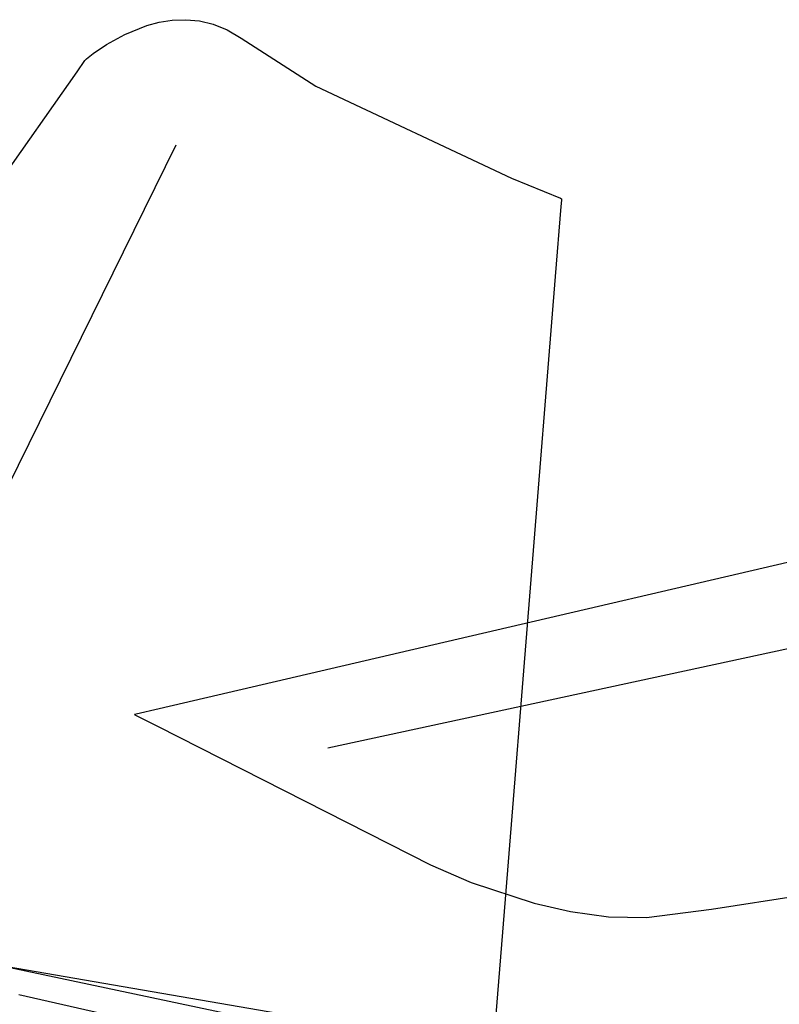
# Model space of a CAD drawing. Extents: x -3.57 to 3.57, y -2.08 to 2.06.
# Tile 21 of 219: x -3.21 to -3.14, y -0.29 to -0.2. Entities that reach past the tile are written whole.
import ezdxf

# ---------------------------------------------------------------- set-up
doc = ezdxf.new("R2010")
doc.units = 0

msp = doc.modelspace()

# ---------------------------------------------------------------- linework, layer by layer
at = {"layer": 'Layer 1', "color": 7, "linetype": 'CONTINUOUS'}
for p, q in [((-3.200735, -0.197661), (-3.199541, -0.197346)), ((-3.199541, -0.197346), (-3.198288, -0.197146)), ((-3.198288, -0.197146), (-3.196991, -0.197091)), ((-3.196991, -0.197091), (-3.195663, -0.197209)), ((-3.195663, -0.197209), (-3.194317, -0.197529)), ((-3.202896, -0.198524), (-3.200735, -0.197661)), ((-3.194317, -0.197529), (-3.192966, -0.19808)), ((-3.192966, -0.19808), (-3.191624, -0.19889)), ((-3.204664, -0.199504), (-3.202896, -0.198524)), ((-3.191624, -0.19889), (-3.18439, -0.203523)), ((-3.205933, -0.200369), (-3.204664, -0.199504)), ((-3.207503, -0.202143), (-3.206737, -0.201055)), ((-3.206737, -0.201055), (-3.206676, -0.200968)), ((-3.206676, -0.200968), (-3.206666, -0.200953)), ((-3.206666, -0.200953), (-3.206665, -0.200953)), ((-3.206665, -0.200952), (-3.206664, -0.200951)), ((-3.206665, -0.200953), (-3.206665, -0.200952)), ((-3.206665, -0.200953), (-3.206665, -0.200953)), ((-3.206665, -0.200953), (-3.206665, -0.200953)), ((-3.206665, -0.200953), (-3.206665, -0.200953)), ((-3.206665, -0.200953), (-3.206665, -0.200953)), ((-3.206665, -0.200953), (-3.206665, -0.200953)), ((-3.206665, -0.200953), (-3.206665, -0.200953)), ((-3.206665, -0.200953), (-3.206665, -0.200953)), ((-3.206665, -0.200953), (-3.206665, -0.200953)), ((-3.206665, -0.200953), (-3.206665, -0.200953)), ((-3.206664, -0.200951), (-3.206652, -0.200941)), ((-3.206652, -0.200941), (-3.206594, -0.200891)), ((-3.206594, -0.200891), (-3.205933, -0.200369)), ((-3.216935, -0.215556), (-3.207503, -0.202143)), ((-3.18439, -0.203523), (-3.165445, -0.212425)), ((-3.222784, -0.259737), (-3.197913, -0.209209)), ((-3.165445, -0.212425), (-3.160725, -0.214385)), ((-3.160725, -0.214385), (-3.160615, -0.21443)), ((-3.160608, -0.214449), (-3.160618, -0.214575)), ((-3.160615, -0.21443), (-3.160607, -0.214433)), ((-3.160607, -0.214437), (-3.160608, -0.214449)), ((-3.160607, -0.214433), (-3.160606, -0.214433)), ((-3.160606, -0.214434), (-3.160607, -0.214437)), ((-3.160606, -0.214433), (-3.160606, -0.214433)), ((-3.160606, -0.214433), (-3.160606, -0.214433)), ((-3.160606, -0.214433), (-3.160606, -0.214433)), ((-3.160606, -0.214433), (-3.160606, -0.214433)), ((-3.160606, -0.214433), (-3.160606, -0.214433)), ((-3.160606, -0.214433), (-3.160606, -0.214433)), ((-3.160606, -0.214433), (-3.160606, -0.214434)), ((-3.160667, -0.215193), (-3.161213, -0.221967)), ((-3.160618, -0.214575), (-3.160667, -0.215193)), ((-3.161213, -0.221967), (-3.166064, -0.282261)), ((-3.088382, -0.23791), (-3.170608, -0.257078)), ((-3.068663, -0.242862), (-3.18322, -0.267642)), ((-3.170608, -0.257078), (-3.199557, -0.263826)), ((-3.199557, -0.263826), (-3.201782, -0.264345)), ((-3.20194, -0.264382), (-3.201941, -0.264382)), ((-3.201941, -0.264382), (-3.201941, -0.264382)), ((-3.201941, -0.264382), (-3.201941, -0.264382)), ((-3.201941, -0.264382), (-3.201941, -0.264382)), ((-3.201941, -0.264382), (-3.201941, -0.264382)), ((-3.201941, -0.264382), (-3.201941, -0.264382)), ((-3.201941, -0.264382), (-3.201941, -0.264382)), ((-3.201941, -0.264382), (-3.201941, -0.264382)), ((-3.201941, -0.264382), (-3.201941, -0.264382)), ((-3.201941, -0.264382), (-3.20194, -0.264382)), ((-3.20193, -0.264379), (-3.20194, -0.264382)), ((-3.20194, -0.264382), (-3.201936, -0.264384)), ((-3.201936, -0.264384), (-3.201898, -0.264404)), ((-3.201782, -0.264345), (-3.20193, -0.264379)), ((-3.201898, -0.264404), (-3.201709, -0.2645)), ((-3.201709, -0.2645), (-3.199651, -0.265546)), ((-3.199651, -0.265546), (-3.173292, -0.278935)), ((-3.146089, -0.283216), (-3.107475, -0.277177)), ((-3.173292, -0.278935), (-3.169357, -0.280635)), ((-3.169357, -0.280635), (-3.163261, -0.282657)), ((-3.166064, -0.282261), (-3.167802, -0.303856)), ((-3.163261, -0.282657), (-3.159737, -0.283464)), ((-3.159737, -0.283464), (-3.156073, -0.283964)), ((-3.156073, -0.283964), (-3.152403, -0.284026)), ((-3.152403, -0.284026), (-3.146089, -0.283216)), ((-2.868764, -0.348358), (-3.215728, -0.288543)), ((-3.142485, -0.303999), (-3.215724, -0.288544)), ((-3.213132, -0.291494), (-3.177367, -0.299563))]:
    msp.add_line(p, q, dxfattribs=at)

doc.saveas('drawing.dxf')
